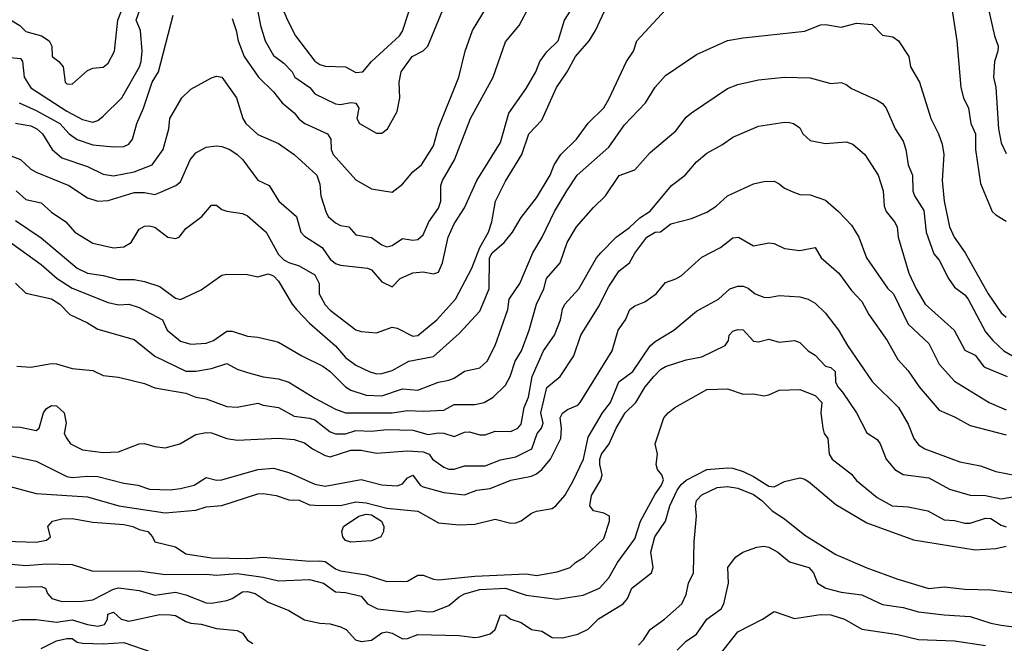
# Model space of a CAD drawing. Header units: metres. Extents: x -46681 to -43747, y -240911 to -237677.
# Tile 152 of 256: x -46230 to -46134, y -239902 to -239841. Entities that reach past the tile are written whole.
import ezdxf

# ---------------------------------------------------------------- set-up
doc = ezdxf.new("R2010")
doc.units = ezdxf.units.M
doc.layers.add('CONTOUR_INDEX', color=1, linetype='Continuous')
doc.layers.add('CONTOUR_INTER', color=3, linetype='Continuous')

msp = doc.modelspace()

# ---------------------------------------------------------------- linework, layer by layer
at = {"layer": 'CONTOUR_INDEX'}
for points, elevation in [([(-46232.595, -239853.875), (-46229.595, -239855.007), (-46228.595, -239855.933), (-46228.095, -239856.232), (-46224.928, -239857.52), (-46223.095, -239858.699), (-46222.095, -239859.019), (-46221.095, -239858.962), (-46218.595, -239858.187), (-46217.595, -239858.189), (-46216.595, -239858.373), (-46216.095, -239858.197), (-46214.559, -239857.52), (-46214.095, -239857.177), (-46213.16, -239855.02), (-46212.595, -239854.346), (-46211.595, -239853.817), (-46210.595, -239853.668), (-46210.095, -239853.732), (-46209.308, -239854.02), (-46208.595, -239854.514), (-46208.05, -239855.02), (-46206.595, -239856.99), (-46205.519, -239857.52), (-46204.577, -239859.02), (-46202.852, -239860.52), (-46202.424, -239862.02), (-46202.095, -239862.421), (-46200.382, -239863.52), (-46199.595, -239864.651), (-46199.095, -239865.078), (-46198.595, -239865.246), (-46195.99, -239865.52), (-46195.595, -239865.697), (-46194.595, -239866.838), (-46193.595, -239867.312), (-46192.805, -239866.52), (-46191.595, -239865.979), (-46190.595, -239865.881), (-46189.595, -239866.065), (-46189.095, -239865.897), (-46188.71, -239865.02), (-46188.149, -239862.52), (-46187.595, -239861.223), (-46186.595, -239859.668), (-46185.383, -239857.02), (-46183.095, -239853.342), (-46182.302, -239850.52), (-46180.595, -239848.129), (-46179.675, -239846.52), (-46179.297, -239845.52), (-46178.595, -239844.572), (-46177.515, -239843.52), (-46176.89, -239841.52), (-46176.263, -239840.52)], 125), ([(-46229.949, -239875.02), (-46228.595, -239875.122), (-46226.595, -239874.739), (-46226.095, -239874.783), (-46224.595, -239875.248), (-46222.595, -239875.441), (-46221.595, -239875.923), (-46220.095, -239876.091), (-46217.595, -239876.702), (-46216.595, -239877.109), (-46213.595, -239877.636), (-46212.595, -239878.007), (-46211.595, -239878.158), (-46209.595, -239878.904), (-46208.595, -239878.968), (-46206.595, -239878.589), (-46206.095, -239878.799), (-46204.595, -239879.01), (-46203.095, -239879.85), (-46201.595, -239880.038), (-46201.095, -239880.219), (-46199.595, -239881.371), (-46199.095, -239881.56), (-46198.095, -239881.557), (-46197.095, -239881.253), (-46195.595, -239881.297), (-46194.095, -239881.148), (-46191.595, -239881.216), (-46190.095, -239881.618), (-46189.095, -239881.464), (-46188.595, -239881.508), (-46187.595, -239881.822), (-46186.595, -239881.398), (-46186.095, -239881.356), (-46185.095, -239881.665), (-46184.595, -239881.643), (-46183.595, -239881.31), (-46182.095, -239881.343), (-46181.408, -239881.02), (-46181.095, -239880.637), (-46180.792, -239879.02), (-46180.38, -239878.02), (-46180.018, -239876.02), (-46178.914, -239873.52), (-46177.857, -239872.02), (-46177.282, -239870.52), (-46177.095, -239869.477), (-46176.868, -239869.02), (-46175.499, -239867.52), (-46173.789, -239864.52), (-46173.387, -239864.02), (-46171.891, -239862.52), (-46170.595, -239861.57), (-46169.595, -239860.649), (-46168.595, -239859.99), (-46166.533, -239857.52), (-46165.218, -239856.52), (-46164.095, -239855.216), (-46163.095, -239854.375), (-46161.595, -239853.558), (-46160.595, -239852.829), (-46158.095, -239851.775), (-46155.595, -239851.38), (-46155.095, -239851.424), (-46154.718, -239851.52), (-46154.095, -239851.947), (-46153.813, -239852.52), (-46153.095, -239853.159), (-46151.595, -239853.449), (-46149.595, -239853.292), (-46148.958, -239853.52), (-46147.804, -239854.52), (-46146.506, -239856.52), (-46146.007, -239858.02), (-46145.923, -239859.52), (-46145.724, -239860.02), (-46144.911, -239861.02), (-46144.673, -239861.52), (-46144.567, -239862.52), (-46143.52, -239866.02), (-46142.816, -239867.52), (-46141.936, -239869.02), (-46139.146, -239871.52), (-46138.095, -239873.472), (-46137.095, -239873.958), (-46136.313, -239875.02), (-46136.095, -239875.155), (-46133.998, -239876.02)], 130), ([(-46231.595, -239894.078), (-46229.095, -239894.322), (-46227.095, -239894.138), (-46224.595, -239894.23), (-46222.595, -239894.845), (-46218.095, -239894.817), (-46215.595, -239895.17), (-46211.595, -239895.154), (-46210.595, -239895.259), (-46208.595, -239895.1), (-46206.095, -239895.432), (-46204.595, -239895.8), (-46201.595, -239895.673), (-46200.233, -239896.02), (-46199.095, -239896.852), (-46198.095, -239896.929), (-46196.595, -239897.28), (-46195.986, -239898.02), (-46195.016, -239898.52), (-46192.095, -239898.823), (-46191.095, -239898.675), (-46190.095, -239898.795), (-46189.595, -239898.766), (-46188.095, -239898.173), (-46187.095, -239897.335), (-46186.595, -239897.068), (-46185.095, -239896.625), (-46182.595, -239896.506), (-46180.595, -239897.198), (-46177.595, -239897.581), (-46175.095, -239897.18), (-46173.498, -239896.52), (-46172.595, -239895.494), (-46171.767, -239894.02), (-46170.095, -239891.732), (-46169.544, -239890.02), (-46168.095, -239887.392), (-46167.482, -239886.52), (-46167.299, -239886.02), (-46167.461, -239885.52), (-46167.894, -239885.02), (-46167.997, -239884.52), (-46167.867, -239883.52), (-46168.11, -239882.52), (-46167.254, -239880.02), (-46166.849, -239879.52), (-46166.195, -239879.02), (-46163.095, -239877.282), (-46161.095, -239877.207), (-46159.595, -239877.716), (-46158.595, -239877.675), (-46157.595, -239877.887), (-46157.095, -239877.795), (-46156.095, -239877.344), (-46154.095, -239877.27), (-46152.595, -239877.866), (-46151.947, -239878.52), (-46152.049, -239879.52), (-46151.872, -239881.02), (-46151.744, -239881.52), (-46151.394, -239882.02), (-46151.256, -239883.52), (-46150.95, -239884.02), (-46149.095, -239885.453), (-46148.595, -239886.082), (-46146.595, -239887.736), (-46145.132, -239888.52), (-46143.595, -239888.622), (-46141.683, -239889.02), (-46140.095, -239889.886), (-46139.095, -239889.938), (-46138.095, -239890.224), (-46137.595, -239890.212), (-46136.095, -239889.713), (-46135.595, -239889.744), (-46134.595, -239890.397), (-46134.095, -239890.581)], 135)]:
    msp.add_lwpolyline(points, dxfattribs=dict(at, elevation=elevation))
at = {"layer": 'CONTOUR_INTER'}
for points, elevation in [([(-46204.595, -239839.398), (-46203.735, -239841.52), (-46202.971, -239843.02), (-46201.095, -239845.48), (-46200.595, -239845.815), (-46200.095, -239845.962), (-46198.095, -239846.028), (-46197.095, -239846.569), (-46196.426, -239846.52), (-46195.595, -239845.504), (-46192.895, -239843.02), (-46192.595, -239842.578), (-46191.254, -239838.52)], 121), ([(-46209.095, -239841.344), (-46208.689, -239842.52), (-46208.51, -239843.52), (-46207.919, -239845.02), (-46206.548, -239847.02), (-46205.095, -239848.434), (-46204.254, -239849.52), (-46203.095, -239850.473), (-46202.595, -239851.095), (-46202.053, -239851.52), (-46199.847, -239852.52), (-46199.54, -239853.02), (-46199.485, -239854.02), (-46199.295, -239854.52), (-46197.095, -239856.961), (-46195.595, -239857.843), (-46193.595, -239858.176), (-46192.595, -239857.397), (-46191.595, -239856.181), (-46190.739, -239855.52), (-46189.595, -239853.673), (-46189.095, -239851.921), (-46187.132, -239847.02), (-46186.502, -239844.52), (-46185.805, -239842.52), (-46184.012, -239839.52)], 123), ([(-46139.488, -239839.52), (-46138.881, -239843.52), (-46138.498, -239848.02), (-46138.252, -239849.02), (-46137.753, -239850.02), (-46137.531, -239851.52), (-46137.079, -239852.52), (-46137.069, -239854.02), (-46136.595, -239857.337), (-46135.444, -239860.02), (-46135.095, -239860.372), (-46134.095, -239860.959)], 127), ([(-46231.095, -239841.15), (-46229.662, -239842.02), (-46229.095, -239842.594), (-46227.568, -239843.02), (-46226.806, -239843.52), (-46226.572, -239844.02), (-46226.536, -239845.02), (-46225.88, -239845.52), (-46225.465, -239846.02), (-46225.273, -239847.52), (-46225.095, -239847.679), (-46224.595, -239847.711), (-46223.095, -239846.387), (-46222.595, -239846.164), (-46221.595, -239846.051), (-46221.095, -239845.685), (-46220.502, -239844.52), (-46220.166, -239841.52), (-46219.58, -239840.02)], 121), ([(-46230.595, -239845.13), (-46229.595, -239845.208), (-46229.398, -239845.52), (-46229.229, -239847.02), (-46228.595, -239848.064), (-46225.095, -239850.316), (-46223.595, -239851.121), (-46222.595, -239851.37), (-46222.095, -239851.229), (-46221.595, -239850.815), (-46219.783, -239849.02), (-46218.083, -239846.02), (-46217.91, -239845.52), (-46217.821, -239844.52), (-46217.986, -239842.52), (-46218.391, -239841.52), (-46218.043, -239840.52)], 122), ([(-46230.095, -239851.476), (-46228.595, -239851.744), (-46228.016, -239852.02), (-46227.478, -239852.52), (-46226.518, -239854.02), (-46225.595, -239854.849), (-46223.095, -239855.669), (-46221.595, -239856.411), (-46220.595, -239856.573), (-46218.595, -239856.207), (-46216.832, -239855.52), (-46215.769, -239854.02), (-46215.234, -239852.02), (-46215.145, -239851.02), (-46213.97, -239849.02), (-46213.095, -239848.197), (-46211.095, -239847.094), (-46210.595, -239846.924), (-46210.095, -239847.017), (-46208.68, -239849.02), (-46208.055, -239851.02), (-46207.753, -239851.52), (-46206.595, -239852.569), (-46204.595, -239853.449), (-46203.095, -239854.499), (-46200.887, -239856.52), (-46200.595, -239857.399), (-46200.513, -239858.52), (-46200.019, -239860.02), (-46199.781, -239860.52), (-46199.095, -239861.145), (-46198.595, -239861.385), (-46197.787, -239861.52), (-46197.095, -239862.29), (-46195.595, -239862.563), (-46194.595, -239863.25), (-46194.095, -239863.442), (-46193.595, -239863.336), (-46192.595, -239862.655), (-46191.595, -239862.813), (-46191.095, -239862.757), (-46190.595, -239862.289), (-46190.04, -239861.02), (-46189.095, -239859.726), (-46188.884, -239859.02), (-46188.868, -239857.52), (-46188.715, -239857.02), (-46187.535, -239855.02), (-46186.005, -239851.02), (-46183.817, -239847.02), (-46182.595, -239843.614), (-46181.296, -239842.02), (-46180.221, -239840.02)], 124), ([(-46230.095, -239860.902), (-46227.595, -239862.578), (-46224.095, -239865.512), (-46223.095, -239865.99), (-46221.595, -239866.215), (-46220.095, -239866.611), (-46218.595, -239866.616), (-46217.595, -239866.806), (-46216.095, -239867.293), (-46214.595, -239868.422), (-46214.095, -239868.542), (-46212.095, -239867.604), (-46210.095, -239866.192), (-46209.595, -239866.086), (-46207.595, -239866.148), (-46206.595, -239866.363), (-46205.595, -239866.076), (-46205.095, -239866.273), (-46204.595, -239866.766), (-46203.284, -239869.02), (-46202.861, -239869.52), (-46201.595, -239870.832), (-46199.095, -239873.046), (-46198.095, -239874.16), (-46197.095, -239874.913), (-46195.823, -239875.52), (-46195.095, -239875.745), (-46194.595, -239875.728), (-46193.595, -239875.421), (-46191.968, -239874.52), (-46189.595, -239874.083), (-46187.095, -239871.851), (-46185.095, -239869.679), (-46184.196, -239867.52), (-46184.156, -239864.52), (-46183.899, -239864.02), (-46182.738, -239863.02), (-46181.936, -239862.02), (-46181.095, -239860.616), (-46179.595, -239858.718), (-46178.296, -239856.52), (-46177.89, -239855.52), (-46177.235, -239854.52), (-46175.744, -239853.02), (-46174.595, -239851.467), (-46173.095, -239849.992), (-46172.595, -239849.164), (-46170.888, -239845.52), (-46170.194, -239844.52), (-46169.897, -239843.52), (-46167.095, -239840.52)], 127), ([(-46230.022, -239858.02), (-46229.095, -239858.867), (-46227.595, -239859.185), (-46226.595, -239860.085), (-46225.196, -239861.02), (-46224.335, -239862.02), (-46222.595, -239863.102), (-46220.595, -239863.543), (-46219.595, -239863.463), (-46218.869, -239863.02), (-46218.095, -239861.745), (-46217.595, -239861.459), (-46217.095, -239861.415), (-46216.595, -239861.55), (-46215.314, -239862.52), (-46214.595, -239862.66), (-46214.236, -239862.52), (-46213.595, -239861.692), (-46212.024, -239860.52), (-46211.095, -239859.43), (-46210.595, -239859.409), (-46210.095, -239859.847), (-46209.595, -239860.006), (-46208.095, -239860.223), (-46207.595, -239860.451), (-46205.796, -239862.02), (-46204.595, -239864.206), (-46204.095, -239864.703), (-46203.595, -239864.984), (-46202.595, -239865.283), (-46201.095, -239866.181), (-46200.647, -239867.02), (-46200.653, -239868.02), (-46200.095, -239869.064), (-46199.595, -239869.575), (-46197.095, -239871.491), (-46196.595, -239871.666), (-46195.095, -239871.768), (-46193.595, -239871.232), (-46193.095, -239871.338), (-46191.595, -239872.092), (-46191.095, -239872.047), (-46189.254, -239870.52), (-46187.438, -239868.52), (-46185.886, -239865.52), (-46185.106, -239863.52), (-46184.271, -239862.02), (-46183.922, -239861.02), (-46183.563, -239859.02), (-46182.595, -239857.11), (-46181.031, -239854.52), (-46180.344, -239852.52), (-46179.095, -239851.18), (-46177.674, -239848.02), (-46176.637, -239846.52), (-46175.831, -239845.02), (-46174.495, -239843.52), (-46173.89, -239842.52), (-46172.595, -239839.739)], 126), ([(-46206.629, -239840.52), (-46206.361, -239842.02), (-46205.885, -239843.52), (-46205.095, -239844.918), (-46204.095, -239845.655), (-46203.287, -239846.52), (-46203.008, -239847.02), (-46201.58, -239848.02), (-46201.095, -239848.633), (-46199.095, -239849.612), (-46198.595, -239849.689), (-46197.595, -239849.49), (-46197.095, -239849.559), (-46196.829, -239850.02), (-46196.999, -239851.02), (-46196.768, -239851.52), (-46195.095, -239852.45), (-46194.595, -239852.447), (-46194.037, -239852.02), (-46193.095, -239850.366), (-46192.847, -239849.02), (-46192.914, -239847.52), (-46192.728, -239846.52), (-46191.658, -239845.02), (-46190.595, -239844.49), (-46190.141, -239844.02), (-46188.677, -239840.52)], 122), ([(-46135.899, -239840.02), (-46135.227, -239843.02), (-46134.884, -239844.02), (-46134.904, -239844.52), (-46135.219, -239845.52), (-46135.339, -239847.02), (-46135.096, -239848.02), (-46134.851, -239852.02), (-46134.595, -239853.375), (-46134.095, -239854.428)], 126), ([(-46229.718, -239849.52), (-46228.095, -239850.245), (-46225.798, -239851.52), (-46224.893, -239852.52), (-46224.095, -239853.067), (-46222.595, -239853.582), (-46220.595, -239853.786), (-46219.595, -239853.747), (-46219.095, -239853.519), (-46218.734, -239853.02), (-46218.336, -239851.52), (-46217.692, -239850.02), (-46216.851, -239847.52), (-46216.231, -239846.52), (-46214.818, -239841.02)], 123), ([(-46232.595, -239861.574), (-46227.595, -239865.16), (-46226.035, -239866.52), (-46224.595, -239867.473), (-46221.095, -239868.859), (-46220.095, -239869.056), (-46219.095, -239869.02), (-46218.095, -239869.332), (-46215.848, -239870.52), (-46215.374, -239871.52), (-46214.095, -239872.578), (-46213.095, -239872.888), (-46211.595, -239872.779), (-46210.891, -239872.52), (-46209.595, -239871.609), (-46209.095, -239871.609), (-46207.595, -239872.116), (-46206.595, -239872.203), (-46205.095, -239872.56), (-46204.595, -239872.702), (-46202.351, -239874.02), (-46200.32, -239875.02), (-46199.595, -239875.511), (-46198.095, -239877.013), (-46197.595, -239877.319), (-46196.095, -239877.807), (-46194.595, -239877.897), (-46192.595, -239877.216), (-46191.095, -239877.33), (-46189.095, -239876.569), (-46188.095, -239876.372), (-46187.595, -239876.18), (-46186.595, -239875.507), (-46185.095, -239875.159), (-46184.401, -239874.52), (-46183.596, -239873.02), (-46182.39, -239869.52), (-46182.242, -239868.52), (-46181.205, -239867.02), (-46179.974, -239864.02), (-46179.051, -239862.52), (-46177.858, -239860.02), (-46176.679, -239858.02), (-46175.681, -239856.52), (-46172.595, -239853.803), (-46171.095, -239851.631), (-46169.05, -239849.52), (-46168.095, -239848), (-46167.095, -239846.858), (-46164.095, -239844.822), (-46161.095, -239843.491), (-46159.595, -239843.219), (-46153.595, -239842.572), (-46152.095, -239841.974), (-46151.595, -239841.926), (-46150.095, -239842.197), (-46148.595, -239841.808), (-46147.095, -239841.941), (-46146.095, -239842.95), (-46145.095, -239843.108), (-46144.544, -239843.52), (-46143.529, -239845.02), (-46143.378, -239846.02), (-46142.505, -239847.52), (-46141.414, -239851.02), (-46140.645, -239852.52), (-46140.318, -239853.52), (-46140.134, -239854.52), (-46140.318, -239857.02), (-46140.098, -239859.02), (-46139.588, -239861.52), (-46139.144, -239862.52), (-46138.083, -239864.02), (-46135.86, -239868.02), (-46134.595, -239869.84), (-46134.095, -239870.253)], 128), ([(-46230.095, -239866.984), (-46229.095, -239867.951), (-46226.595, -239868.486), (-46225.778, -239869.02), (-46224.816, -239870.02), (-46223.095, -239870.798), (-46222.095, -239871.421), (-46218.595, -239872.439), (-46216.595, -239874.039), (-46213.595, -239875.478), (-46212.595, -239875.482), (-46211.095, -239875.239), (-46209.595, -239874.765), (-46208.595, -239875.299), (-46207.595, -239875.639), (-46206.095, -239876.028), (-46204.595, -239876.241), (-46203.595, -239876.574), (-46201.095, -239878.123), (-46199.095, -239879.189), (-46198.095, -239879.542), (-46193.595, -239879.522), (-46192.095, -239879.289), (-46190.595, -239879.377), (-46188.595, -239879.27), (-46187.595, -239878.718), (-46185.595, -239878.735), (-46184.679, -239878.52), (-46183.814, -239878.02), (-46182.595, -239876.848), (-46182.15, -239876.02), (-46181.677, -239874.52), (-46181.072, -239873.52), (-46180.308, -239871.52), (-46179.61, -239869.02), (-46178.89, -239867.52), (-46178.629, -239866.52), (-46177.322, -239865.02), (-46176.624, -239863.02), (-46175.717, -239861.52), (-46174.095, -239859.649), (-46172.933, -239858.52), (-46171.595, -239856.558), (-46170.095, -239855.99), (-46168.595, -239854.313), (-46166.095, -239852.223), (-46165.095, -239850.905), (-46164.595, -239850.481), (-46161.095, -239848.135), (-46160.095, -239847.727), (-46158.095, -239847.27), (-46155.595, -239847.039), (-46153.095, -239847.086), (-46151.095, -239847.637), (-46150.095, -239847.558), (-46149.595, -239847.737), (-46149.095, -239848.136), (-46146.595, -239849.255), (-46146.095, -239849.579), (-46145.724, -239850.02), (-46144.864, -239852.02), (-46144.095, -239853.213), (-46143.809, -239854.02), (-46143.589, -239855.52), (-46143.164, -239856.52), (-46143.152, -239858.02), (-46142.975, -239858.52), (-46142.095, -239859.935), (-46141.866, -239862.02), (-46141.095, -239864.119), (-46140.595, -239864.762), (-46139.699, -239866.52), (-46139.095, -239867.363), (-46138.095, -239868.105), (-46137.782, -239868.52), (-46136.095, -239871.673), (-46135.411, -239872.52), (-46134.338, -239873.52), (-46130.595, -239875.69)], 129), ([(-46231.095, -239880.85), (-46229.595, -239880.921), (-46228.095, -239881.229), (-46227.805, -239881.02), (-46227.361, -239879.52), (-46227.095, -239879.095), (-46226.595, -239878.81), (-46226.095, -239878.861), (-46225.361, -239879.52), (-46225.16, -239880.52), (-46225.367, -239881.52), (-46225.122, -239882.02), (-46224.746, -239882.52), (-46223.595, -239883.118), (-46221.595, -239883.357), (-46220.095, -239883.319), (-46218.095, -239882.531), (-46217.595, -239882.514), (-46216.595, -239882.801), (-46215.595, -239882.903), (-46214.172, -239882.52), (-46212.595, -239881.625), (-46211.595, -239881.448), (-46211.095, -239881.478), (-46209.595, -239882.001), (-46208.595, -239882.176), (-46204.595, -239881.971), (-46203.095, -239882.125), (-46202.095, -239882.43), (-46201.311, -239883.02), (-46200.095, -239883.672), (-46199.595, -239883.795), (-46197.595, -239883.143), (-46196.595, -239883.129), (-46195.095, -239883.422), (-46192.095, -239883.197), (-46190.595, -239883.297), (-46190.002, -239883.52), (-46189.681, -239884.02), (-46188.595, -239884.804), (-46188.095, -239884.993), (-46187.595, -239884.973), (-46186.595, -239884.672), (-46184.595, -239884.647), (-46183.095, -239884.084), (-46181.595, -239883.785), (-46180.051, -239883.02), (-46179.538, -239881.52), (-46179.135, -239881.02), (-46178.944, -239880.52), (-46179.199, -239879.52), (-46178.595, -239877.075), (-46177.31, -239876.02), (-46175.989, -239874.02), (-46175.301, -239872.02), (-46173.595, -239869.267), (-46172.595, -239867.28), (-46171.595, -239865.777), (-46170.595, -239864.998), (-46170.095, -239864.057), (-46168.91, -239862.52), (-46168.095, -239862.025), (-46167.595, -239862.003), (-46166.595, -239861.226), (-46164.595, -239860.715), (-46163.095, -239860.106), (-46162.21, -239859.52), (-46161.106, -239858.52), (-46158.595, -239857.344), (-46157.595, -239857.133), (-46156.595, -239857.112), (-46156.095, -239857.348), (-46155.595, -239857.79), (-46154.595, -239858.193), (-46154.095, -239858.372), (-46153.095, -239858.417), (-46151.595, -239858.934), (-46150.341, -239860.02), (-46149.095, -239861.363), (-46148.362, -239862.52), (-46147.65, -239864.52), (-46145.595, -239867.47), (-46145.025, -239868.02), (-46143.595, -239870.943), (-46141.595, -239872.826), (-46140.595, -239874.82), (-46139.095, -239876.463), (-46135.761, -239878.52), (-46134.095, -239879.233)], 131), ([(-46231.595, -239883.472), (-46228.095, -239884.219), (-46225.095, -239885.699), (-46224.595, -239885.793), (-46223.095, -239885.649), (-46222.095, -239885.694), (-46219.595, -239886.328), (-46218.229, -239886.52), (-46217.095, -239886.931), (-46215.095, -239886.986), (-46214.095, -239886.853), (-46212.772, -239886.52), (-46211.595, -239885.776), (-46210.595, -239886.053), (-46210.095, -239886.01), (-46206.595, -239885.03), (-46205.095, -239884.899), (-46203.595, -239885.292), (-46201.095, -239886.435), (-46200.095, -239886.622), (-46196.595, -239885.974), (-46194.595, -239886.508), (-46193.095, -239886.604), (-46192.595, -239886.393), (-46192.095, -239885.807), (-46191.595, -239885.569), (-46190.887, -239886.52), (-46190.595, -239886.679), (-46188.595, -239887.248), (-46186.595, -239887.471), (-46185.393, -239887.02), (-46184.095, -239886.841), (-46182.095, -239886.047), (-46180.095, -239885.654), (-46179.595, -239885.444), (-46179.095, -239885.031), (-46178.243, -239884.02), (-46177.26, -239882.02), (-46177.168, -239881.02), (-46177.319, -239880.02), (-46177.095, -239879.558), (-46176.595, -239879.205), (-46175.595, -239878.776), (-46175.387, -239878.52), (-46172.262, -239873.52), (-46171.705, -239871.52), (-46170.98, -239870.52), (-46170.573, -239869.52), (-46170.095, -239869.154), (-46169.095, -239868.765), (-46168.026, -239868.02), (-46167.095, -239866.899), (-46166.095, -239866.561), (-46165.595, -239866.256), (-46163.595, -239864.464), (-46161.787, -239863.52), (-46160.595, -239862.577), (-46160.023, -239862.52), (-46158.595, -239863.342), (-46157.095, -239863.054), (-46156.595, -239863.117), (-46155.595, -239863.613), (-46154.095, -239863.803), (-46152.595, -239863.507), (-46152.029, -239864.52), (-46150.313, -239866.02), (-46149.095, -239867.69), (-46148.095, -239868.737), (-46147.41, -239870.02), (-46145.62, -239872.52), (-46144.595, -239874.371), (-46143.595, -239875.458), (-46142.521, -239877.02), (-46140.595, -239879.285), (-46139.095, -239879.925), (-46137.595, -239880.765), (-46134.095, -239881.668)], 132), ([(-46231.595, -239886.411), (-46228.095, -239887.334), (-46223.095, -239887.662), (-46220.069, -239888.52), (-46215.595, -239889.219), (-46212.595, -239888.956), (-46211.595, -239888.627), (-46210.095, -239888.514), (-46206.595, -239887.375), (-46206.095, -239887.326), (-46204.826, -239887.52), (-46203.595, -239887.937), (-46202.595, -239887.986), (-46201.595, -239888.429), (-46201.095, -239888.482), (-46198.595, -239888.49), (-46197.095, -239888.154), (-46196.095, -239888.229), (-46194.095, -239888.774), (-46191.095, -239889.043), (-46189.095, -239890.194), (-46187.095, -239890.374), (-46185.595, -239890.296), (-46183.595, -239889.835), (-46182.095, -239890.207), (-46181.595, -239890.166), (-46181.095, -239889.994), (-46180.095, -239889.25), (-46179.595, -239889.037), (-46178.095, -239888.78), (-46177.747, -239888.52), (-46176.856, -239887.52), (-46176.095, -239886.181), (-46175.054, -239884.02), (-46174.595, -239881.88), (-46173.22, -239879.52), (-46172.442, -239878.52), (-46171.615, -239876.52), (-46170.27, -239875.52), (-46168.595, -239873.046), (-46168.095, -239872.609), (-46166.312, -239871.52), (-46164.095, -239869.687), (-46161.961, -239868.52), (-46160.86, -239867.52), (-46160.095, -239867.259), (-46159.595, -239867.274), (-46159.095, -239867.464), (-46158.422, -239868.02), (-46157.595, -239868.329), (-46157.095, -239868.375), (-46156.095, -239868.155), (-46154.095, -239868.299), (-46153.294, -239868.52), (-46152.595, -239868.908), (-46151.595, -239869.875), (-46150.346, -239871.52), (-46149.481, -239873.02), (-46147.095, -239876.509), (-46144.545, -239879.02), (-46143.595, -239880.617), (-46143.043, -239882.02), (-46142.595, -239882.624), (-46141.982, -239883.02), (-46138.595, -239884.279), (-46136.595, -239884.648), (-46135.095, -239885.22), (-46133.095, -239885.591)], 133), ([(-46231.095, -239891.97), (-46228.095, -239892.049), (-46227.095, -239891.851), (-46226.684, -239891.52), (-46226.95, -239890.52), (-46226.487, -239890.02), (-46225.595, -239889.789), (-46224.595, -239889.753), (-46222.595, -239890.103), (-46219.595, -239890.333), (-46218.719, -239890.52), (-46218.095, -239890.835), (-46217.257, -239891.02), (-46216.795, -239891.52), (-46216.58, -239892.02), (-46214.595, -239892.488), (-46213.595, -239893.194), (-46211.095, -239893.56), (-46207.595, -239893.626), (-46206.095, -239893.491), (-46201.595, -239893.886), (-46200.595, -239893.858), (-46200.095, -239893.934), (-46199.095, -239894.626), (-46198.595, -239894.813), (-46196.095, -239895.204), (-46194.095, -239895.87), (-46192.095, -239895.836), (-46191.095, -239895.26), (-46190.595, -239895.262), (-46189.595, -239895.645), (-46189.095, -239895.705), (-46185.595, -239895.355), (-46180.595, -239895.111), (-46179.595, -239895.268), (-46177.595, -239894.929), (-46176.332, -239894.52), (-46175.822, -239894.02), (-46174.995, -239893.52), (-46173.095, -239891.689), (-46172.53, -239890.02), (-46172.544, -239889.52), (-46173.095, -239889.234), (-46174.095, -239889.031), (-46174.439, -239888.52), (-46174.265, -239887.52), (-46173.372, -239886.02), (-46173.254, -239885.52), (-46173.479, -239884.52), (-46173.47, -239884.02), (-46173.309, -239883.52), (-46172.581, -239882.52), (-46171.9, -239881.02), (-46171.001, -239879.52), (-46169.991, -239878.52), (-46169.069, -239877.02), (-46168.234, -239876.02), (-46167.595, -239875.335), (-46167.095, -239875.032), (-46165.095, -239874.388), (-46163.595, -239874.109), (-46161.32, -239873.02), (-46161.006, -239872.52), (-46160.931, -239872.02), (-46160.595, -239871.614), (-46160.095, -239871.458), (-46159.595, -239871.499), (-46158.595, -239872.599), (-46158.095, -239872.65), (-46157.095, -239872.387), (-46156.095, -239872.688), (-46154.595, -239872.514), (-46154.095, -239872.717), (-46153.287, -239873.52), (-46152.595, -239873.959), (-46151.595, -239875.016), (-46151.095, -239875.131), (-46150.672, -239875.52), (-46150.634, -239876.52), (-46150.409, -239877.02), (-46149.945, -239877.52), (-46148.614, -239879.52), (-46147.595, -239881.475), (-46146.595, -239882.101), (-46146.314, -239882.52), (-46145.725, -239884.02), (-46144.878, -239885.02), (-46144.095, -239885.486), (-46141.595, -239885.824), (-46139.595, -239886.917), (-46137.595, -239887.512), (-46136.095, -239887.543), (-46134.595, -239887.854), (-46133.095, -239887.608)], 134), ([(-46230.095, -239896.397), (-46227.595, -239896.332), (-46227.187, -239896.52), (-46226.996, -239897.02), (-46226.575, -239897.52), (-46225.595, -239897.8), (-46223.595, -239897.775), (-46222.595, -239897.63), (-46220.595, -239896.603), (-46220.095, -239896.469), (-46218.095, -239896.729), (-46216.595, -239897.178), (-46214.595, -239896.887), (-46213.595, -239897.143), (-46211.595, -239897.913), (-46211.095, -239897.951), (-46209.595, -239897.686), (-46209.095, -239897.516), (-46208.095, -239896.86), (-46207.595, -239896.828), (-46206.85, -239897.02), (-46205.595, -239897.85), (-46203.595, -239898.677), (-46202.095, -239899.584), (-46200.595, -239899.901), (-46199.595, -239899.96), (-46198.595, -239900.247), (-46198.046, -239900.52), (-46197.148, -239901.52), (-46196.595, -239901.668), (-46195.595, -239901.532), (-46194.595, -239900.823), (-46194.095, -239900.747), (-46193.595, -239900.856), (-46192.595, -239901.407), (-46192.095, -239901.37), (-46191.095, -239900.995), (-46187.095, -239901.097), (-46185.595, -239901.298), (-46185.095, -239901.21), (-46184.095, -239900.931), (-46183.595, -239900.52), (-46183.095, -239899.086), (-46182.595, -239899.125), (-46182.095, -239899.493), (-46181.095, -239899.829), (-46180.095, -239900.5), (-46179.095, -239900.659), (-46178.095, -239901.296), (-46177.095, -239901.331), (-46175.595, -239900.964), (-46174.595, -239900.46), (-46173.595, -239899.473), (-46171.201, -239898.02), (-46170.782, -239897.52), (-46170.37, -239896.52), (-46168.46, -239895.02), (-46168.309, -239894.52), (-46168.528, -239893.02), (-46168.148, -239891.52), (-46167.122, -239890.02), (-46166.681, -239888.52), (-46165.97, -239887.02), (-46165.595, -239886.452), (-46165.095, -239886.048), (-46163.095, -239885.029), (-46161.095, -239884.867), (-46160.595, -239884.885), (-46159.595, -239885.208), (-46158.595, -239885.684), (-46157.095, -239886.64), (-46156.595, -239886.704), (-46155.595, -239886.192), (-46154.095, -239885.825), (-46153.595, -239885.964), (-46153.095, -239886.316), (-46150.595, -239888.404), (-46147.595, -239890.18), (-46143.095, -239891.818), (-46137.095, -239892.801), (-46135.095, -239892.676), (-46134.095, -239892.436)], 136), ([(-46169.726, -239902.02), (-46169.234, -239901.52), (-46168.588, -239900.52), (-46167.195, -239899.52), (-46165.541, -239898.02), (-46165.095, -239897.121), (-46164.867, -239896.02), (-46164.399, -239895.02), (-46164.342, -239892.02), (-46164.1, -239889.52), (-46164.214, -239888.52), (-46164.107, -239888.02), (-46163.595, -239887.483), (-46162.095, -239886.759), (-46161.095, -239886.654), (-46160.095, -239886.837), (-46158.595, -239887.437), (-46157.788, -239888.02), (-46156.774, -239889.02), (-46155.595, -239889.777), (-46153.595, -239891.372), (-46150.595, -239893.234), (-46147.595, -239894.547), (-46144.595, -239895.649), (-46141.595, -239896.525), (-46140.095, -239896.37), (-46138.095, -239896.616), (-46135.595, -239896.682), (-46131.595, -239897.193)], 137), ([(-46196.809, -239889.52), (-46196.095, -239889.332), (-46195.595, -239889.405), (-46194.634, -239890.02), (-46194.408, -239890.52), (-46194.435, -239891.02), (-46194.694, -239891.52), (-46195.595, -239891.917), (-46197.595, -239892.05), (-46198.095, -239891.887), (-46198.374, -239891.52), (-46198.464, -239891.02), (-46198.292, -239890.52), (-46196.809, -239889.52)], 134), ([(-46165.98, -239902.52), (-46165.095, -239901.623), (-46164.095, -239900.968), (-46163.095, -239899.5), (-46161.727, -239898.52), (-46161.449, -239898.02), (-46160.999, -239896.02), (-46161.076, -239894.52), (-46160.33, -239893.52), (-46159.602, -239893.02), (-46158.253, -239892.52), (-46157.595, -239892.434), (-46157.095, -239892.534), (-46156.239, -239893.02), (-46155.095, -239893.965), (-46153.233, -239894.52), (-46152.767, -239895.02), (-46152.381, -239896.02), (-46151.565, -239896.52), (-46150.095, -239896.902), (-46148.095, -239897.157), (-46146.095, -239898.074), (-46144.095, -239898.367), (-46142.595, -239898.801), (-46140.095, -239899.1), (-46137.595, -239899.234), (-46135.595, -239899.888), (-46134.595, -239900.088), (-46131.095, -239900.543)], 138), ([(-46231.095, -239899.816), (-46229.595, -239899.549), (-46228.095, -239899.553), (-46226.095, -239899.799), (-46224.595, -239899.58), (-46223.095, -239900.024), (-46222.095, -239900.174), (-46221.464, -239900.02), (-46221.175, -239899.52), (-46221.128, -239899.02), (-46220.595, -239898.841), (-46219.84, -239899.52), (-46219.095, -239899.688), (-46216.095, -239899.056), (-46215.095, -239899.079), (-46214.595, -239899.162), (-46213.595, -239899.744), (-46213.095, -239899.879), (-46212.095, -239899.993), (-46210.595, -239900.4), (-46208.595, -239900.617), (-46208.095, -239900.86), (-46207.595, -239901.535), (-46207.095, -239901.874)], 137), ([(-46161.924, -239903.02), (-46160.095, -239900.741), (-46157.707, -239899.52), (-46156.595, -239898.769), (-46154.595, -239899.456), (-46152.095, -239899.049), (-46151.095, -239899.091), (-46149.761, -239899.52), (-46148.095, -239900.462), (-46144.595, -239901.005), (-46142.595, -239901.485), (-46139.095, -239901.615), (-46136.095, -239902.057)], 139), ([(-46227.595, -239902.333), (-46226.095, -239901.6), (-46225.095, -239901.372), (-46224.595, -239901.385), (-46224.095, -239901.735), (-46223.595, -239901.827), (-46221.595, -239901.899), (-46219.595, -239901.768), (-46215.93, -239903.02)], 138)]:
    msp.add_lwpolyline(points, dxfattribs=dict(at, elevation=elevation))

doc.saveas('drawing.dxf')
